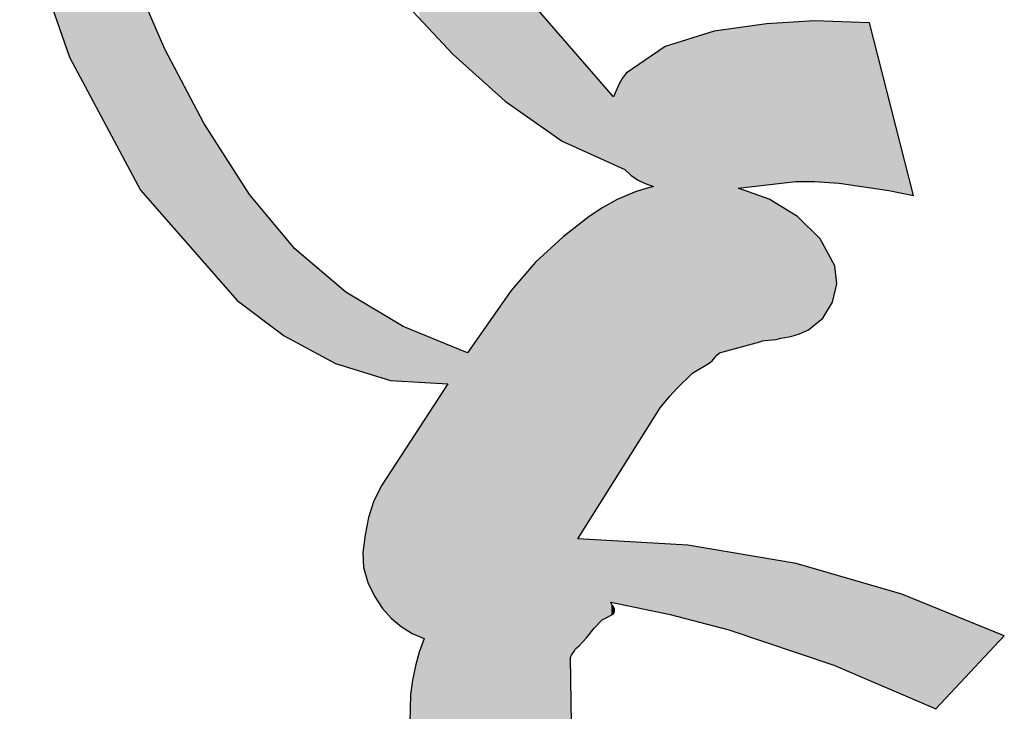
# Model space of a CAD drawing. Extents: x 1.9 to 28.2, y -198.3 to -105.4.
# Tile 14 of 19: x 2 to 3.7, y -120 to -118.8. Entities that reach past the tile are written whole.
import ezdxf

# ---------------------------------------------------------------- set-up
doc = ezdxf.new("R2010")
doc.units = 0
doc.layers.add('LAYER_3', color=7, linetype='CONTINUOUS')

# ---------------------------------------------------------------- blocks, each defined once
blk = doc.blocks.new('*U15')
at = {"layer": 'LAYER_3', "color": 112}
for points in [[(2.0354, -118.7441), (2.0354, -118.122), (2.0721, -118.8497)], [(2.0721, -118.8497), (2.0354, -118.122), (2.0721, -118.3166)], [(2.0721, -118.8497), (2.0721, -118.3166), (2.0915, -118.886)], [(2.0915, -118.886), (2.0721, -118.3166), (2.0915, -118.4195)], [(2.0915, -118.886), (2.0915, -118.4195), (2.1314, -118.9608)], [(2.1314, -118.9608), (2.0915, -118.4195), (2.1314, -118.5654)], [(2.6732, -118.7831), (2.6732, -118.5276), (2.6817, -118.7922)], [(2.6817, -118.7922), (2.6732, -118.5276), (2.6817, -118.5395)], [(2.6817, -118.7922), (2.6817, -118.5395), (2.6926, -118.8039)], [(2.6926, -118.8039), (2.6817, -118.5395), (2.6926, -118.555)], [(2.1314, -118.9608), (2.1314, -118.5654), (2.1787, -119.0494)], [(2.1787, -119.0494), (2.1314, -118.5654), (2.1787, -118.7031)], [(2.6926, -118.8039), (2.6926, -118.555), (2.6953, -118.8067)], [(2.6953, -118.8067), (2.6926, -118.555), (2.6953, -118.558)], [(2.6953, -118.8067), (2.6953, -118.558), (2.7049, -118.817)], [(2.7049, -118.817), (2.6953, -118.558), (2.7049, -118.5691)], [(2.7049, -118.817), (2.7049, -118.5691), (2.7224, -118.8358)], [(2.7224, -118.8358), (2.7049, -118.5691), (2.7224, -118.5893)], [(2.7224, -118.8358), (2.7224, -118.5893), (2.7299, -118.8438)], [(2.7299, -118.8438), (2.7224, -118.5893), (2.7299, -118.5979)], [(2.7299, -118.8438), (2.7299, -118.5979), (2.7308, -118.8447)], [(2.7308, -118.8447), (2.7299, -118.5979), (2.7308, -118.599)], [(2.7308, -118.8447), (2.7308, -118.599), (2.7563, -118.8676)], [(2.7563, -118.8676), (2.7308, -118.599), (2.7563, -118.6284)], [(2.7563, -118.8676), (2.7563, -118.6284), (2.772, -118.8817)], [(2.772, -118.8817), (2.7563, -118.6284), (2.772, -118.6465)], [(2.772, -118.8817), (2.772, -118.6465), (2.8208, -118.9254)], [(2.8208, -118.9254), (2.772, -118.6465), (2.8208, -118.7028)], [(2.1787, -119.0494), (2.1787, -118.7031), (2.1939, -119.078)], [(2.1939, -119.078), (2.1787, -118.7031), (2.1939, -118.7386)], [(2.8208, -118.9254), (2.8208, -118.7028), (2.8218, -118.9261)], [(2.8218, -118.9261), (2.8208, -118.7028), (2.8218, -118.7039)], [(2.8218, -118.9261), (2.8218, -118.7039), (2.831, -118.9325)], [(2.831, -118.9325), (2.8218, -118.7039), (2.831, -118.7145)], [(2.831, -118.9325), (2.831, -118.7145), (2.8732, -118.9621)], [(2.8732, -118.9621), (2.831, -118.7145), (2.8732, -118.7633)], [(2.1939, -119.078), (2.1939, -118.7386), (2.2356, -119.1256)], [(2.2356, -119.1256), (2.1939, -118.7386), (2.2356, -118.8357)], [(2.8732, -118.9621), (2.8732, -118.7633), (2.9189, -118.994)], [(2.9189, -118.994), (2.8732, -118.7633), (2.9189, -118.8159)], [(3.3205, -119.0636), (3.3121, -118.7899), (3.3205, -118.7894)], [(3.3205, -119.0636), (3.3205, -118.7894), (3.3211, -119.0636)], [(3.3211, -119.0636), (3.3205, -118.7894), (3.3211, -118.7894)], [(3.3232, -119.0636), (3.3211, -118.7894), (3.3232, -118.7893)], [(3.3211, -119.0636), (3.3211, -118.7894), (3.3232, -119.0636)], [(3.327, -119.0635), (3.3232, -118.7893), (3.327, -118.789)], [(3.3232, -119.0636), (3.3232, -118.7893), (3.327, -119.0635)], [(3.3425, -119.0634), (3.327, -118.789), (3.3425, -118.7881)], [(3.327, -119.0635), (3.327, -118.789), (3.3425, -119.0634)], [(3.3524, -119.0633), (3.3425, -118.7881), (3.3524, -118.7875)], [(3.3425, -119.0634), (3.3425, -118.7881), (3.3524, -119.0633)], [(3.3524, -119.0633), (3.3524, -118.7875), (3.3625, -119.064)], [(3.3625, -119.064), (3.3524, -118.7875), (3.3625, -118.7878)], [(3.3625, -119.064), (3.3625, -118.7878), (3.3667, -119.0642)], [(3.3667, -119.0642), (3.3625, -118.7878), (3.3667, -118.7879)], [(3.3667, -119.0642), (3.3667, -118.7879), (3.3834, -119.0654)], [(3.3834, -119.0654), (3.3667, -118.7879), (3.3834, -118.7885)], [(3.3834, -119.0654), (3.3834, -118.7885), (3.3861, -119.0656)], [(3.3861, -119.0656), (3.3834, -118.7885), (3.3861, -118.7886)], [(3.3861, -119.0656), (3.3861, -118.7886), (3.3873, -119.0657)], [(3.3873, -119.0657), (3.3861, -118.7886), (3.3873, -118.7886)], [(3.3873, -119.0657), (3.3873, -118.7886), (3.3908, -119.0659)], [(3.3908, -119.0659), (3.3873, -118.7886), (3.3908, -118.7887)], [(3.3908, -119.0659), (3.3908, -118.7887), (3.3952, -119.0662)], [(3.3952, -119.0662), (3.3908, -118.7887), (3.3952, -118.7889)], [(3.3952, -119.0662), (3.3952, -118.7889), (3.4469, -119.0739)], [(3.4469, -119.0739), (3.3952, -118.7889), (3.4469, -118.7906)], [(3.1766, -119.3715), (3.1714, -118.8079), (3.1766, -118.8063)], [(3.1802, -119.3674), (3.1766, -118.8063), (3.1802, -118.8052)], [(3.1766, -119.3715), (3.1766, -118.8063), (3.1802, -119.3674)], [(3.1849, -119.3621), (3.1802, -118.8052), (3.1849, -118.8045)], [(3.1802, -119.3674), (3.1802, -118.8052), (3.1849, -119.3621)], [(3.1894, -119.3579), (3.1849, -118.8045), (3.1894, -118.8039)], [(3.1849, -119.3621), (3.1849, -118.8045), (3.1894, -119.3579)], [(3.2054, -119.3535), (3.1894, -118.8039), (3.2054, -118.8016)], [(3.1894, -119.3579), (3.1894, -118.8039), (3.2054, -119.3535)], [(3.2212, -119.3491), (3.2054, -118.8016), (3.2212, -118.7994)], [(3.2054, -119.3535), (3.2054, -118.8016), (3.2212, -119.3491)], [(3.2585, -119.0708), (3.2212, -118.7994), (3.2585, -118.7942)], [(3.2212, -119.0751), (3.2212, -118.7994), (3.2585, -119.0708)], [(3.2631, -119.0703), (3.2585, -118.7942), (3.2631, -118.7935)], [(3.2585, -119.0708), (3.2585, -118.7942), (3.2631, -119.0703)], [(3.267, -119.0698), (3.2631, -118.7935), (3.267, -118.793)], [(3.2631, -119.0703), (3.2631, -118.7935), (3.267, -119.0698)], [(3.27, -119.0695), (3.267, -118.793), (3.27, -118.7926)], [(3.267, -119.0698), (3.267, -118.793), (3.27, -119.0695)], [(3.2732, -119.0691), (3.27, -118.7926), (3.2732, -118.7924)], [(3.27, -119.0695), (3.27, -118.7926), (3.2732, -119.0691)], [(3.2744, -119.069), (3.2732, -118.7924), (3.2744, -118.7923)], [(3.2732, -119.0691), (3.2732, -118.7924), (3.2744, -119.069)], [(3.2865, -119.0676), (3.2744, -118.7923), (3.2865, -118.7915)], [(3.2744, -119.069), (3.2744, -118.7923), (3.2865, -119.0676)], [(3.2945, -119.0666), (3.2865, -118.7915), (3.2945, -118.791)], [(3.2865, -119.0676), (3.2865, -118.7915), (3.2945, -119.0666)], [(3.3121, -119.0646), (3.2945, -118.791), (3.3121, -118.7899)], [(3.2945, -119.0666), (3.2945, -118.791), (3.3121, -119.0646)], [(3.3121, -119.0646), (3.3121, -118.7899), (3.3205, -119.0636)], [(3.4469, -119.0739), (3.4469, -118.7906), (3.4804, -119.0789)], [(3.4804, -119.0789), (3.4469, -118.7906), (3.4804, -118.9219)], [(2.9189, -118.994), (2.9189, -118.8159), (2.9204, -118.9947)], [(2.9204, -118.9947), (2.9189, -118.8159), (2.9204, -118.8177)], [(2.9204, -118.9947), (2.9204, -118.8177), (2.9332, -119.0005)], [(2.9332, -119.0005), (2.9204, -118.8177), (2.9332, -118.8324)], [(3.1279, -119.4075), (3.1158, -118.8251), (3.1279, -118.8214)], [(3.135, -119.4007), (3.1279, -118.8214), (3.135, -118.8192)], [(3.1279, -119.4075), (3.1279, -118.8214), (3.135, -119.4007)], [(3.143, -119.3929), (3.135, -118.8192), (3.143, -118.8167)], [(3.135, -119.4007), (3.135, -118.8192), (3.143, -119.3929)], [(3.1448, -119.3914), (3.143, -118.8167), (3.1448, -118.8161)], [(3.143, -119.3929), (3.143, -118.8167), (3.1448, -119.3914)], [(3.1714, -119.3754), (3.1448, -118.8161), (3.1714, -118.8079)], [(3.1448, -119.3914), (3.1448, -118.8161), (3.1714, -119.3754)], [(3.1714, -119.3754), (3.1714, -118.8079), (3.1766, -119.3715)], [(2.2356, -119.1256), (2.2356, -118.8357), (2.3029, -119.2024)], [(2.3029, -119.2024), (2.2356, -118.8357), (2.3029, -118.9633)], [(2.9332, -119.0005), (2.9332, -118.8324), (2.9338, -119.0008)], [(2.9338, -119.0008), (2.9332, -118.8324), (2.9338, -118.8332)], [(2.9338, -119.0008), (2.9338, -118.8332), (2.9346, -119.0012)], [(2.9346, -119.0012), (2.9338, -118.8332), (2.9346, -118.8341)], [(2.9346, -119.0012), (2.9346, -118.8341), (2.9349, -119.0013)], [(2.9349, -119.0013), (2.9346, -118.8341), (2.9349, -118.8344)], [(2.9349, -119.0013), (2.9349, -118.8344), (2.9364, -119.0019)], [(2.9364, -119.0019), (2.9349, -118.8344), (2.9364, -118.8361)], [(2.9364, -119.0019), (2.9364, -118.8361), (2.9398, -119.0035)], [(2.9398, -119.0035), (2.9364, -118.8361), (2.9398, -118.8401)], [(2.9398, -119.0035), (2.9398, -118.8401), (2.9401, -119.0036)], [(2.9401, -119.0036), (2.9398, -118.8401), (2.9401, -118.8404)], [(3.0872, -119.4521), (3.0761, -118.8449), (3.0872, -118.8372)], [(3.0956, -119.4422), (3.0872, -118.8372), (3.0956, -118.8314)], [(3.0872, -119.4521), (3.0872, -118.8372), (3.0956, -119.4422)], [(3.1038, -119.4326), (3.0956, -118.8314), (3.1038, -118.8288)], [(3.0956, -119.4422), (3.0956, -118.8314), (3.1038, -119.4326)], [(3.1046, -119.4318), (3.1038, -118.8288), (3.1046, -118.8286)], [(3.1038, -119.4326), (3.1038, -118.8288), (3.1046, -119.4318)], [(3.1158, -119.4193), (3.1046, -118.8286), (3.1158, -118.8251)], [(3.1046, -119.4318), (3.1046, -118.8286), (3.1158, -119.4193)], [(3.1158, -119.4193), (3.1158, -118.8251), (3.1279, -119.4075)], [(2.9401, -119.0036), (2.9401, -118.8404), (2.9413, -119.0042)], [(2.9413, -119.0042), (2.9401, -118.8404), (2.9413, -118.8418)], [(2.9413, -119.0042), (2.9413, -118.8418), (2.9416, -119.0043)], [(2.9416, -119.0043), (2.9413, -118.8418), (2.9416, -118.8422)], [(2.9416, -119.0043), (2.9416, -118.8422), (2.9417, -119.0044)], [(2.9417, -119.0044), (2.9416, -118.8422), (2.9417, -118.8423)], [(2.9417, -119.0044), (2.9417, -118.8423), (2.9425, -119.0047)], [(2.9425, -119.0047), (2.9417, -118.8423), (2.9425, -118.8432)], [(2.9425, -119.0047), (2.9425, -118.8432), (2.9459, -119.0062)], [(2.9459, -119.0062), (2.9425, -118.8432), (2.9459, -118.8471)], [(2.9459, -119.0062), (2.9459, -118.8471), (2.948, -119.0072)], [(2.948, -119.0072), (2.9459, -118.8471), (2.948, -118.8495)], [(2.948, -119.0072), (2.948, -118.8495), (2.9535, -119.0097)], [(2.9535, -119.0097), (2.948, -118.8495), (2.9535, -118.8558)], [(2.9535, -119.0097), (2.9535, -118.8558), (2.9608, -119.013)], [(2.9608, -119.013), (2.9535, -118.8558), (2.9608, -118.8643)], [(3.0594, -119.0657), (3.0486, -118.8638), (3.0594, -118.8564)], [(3.0617, -119.0669), (3.0594, -118.8564), (3.0617, -118.8547)], [(3.0594, -119.0657), (3.0594, -118.8564), (3.0617, -119.0669)], [(3.0761, -119.0722), (3.0617, -118.8547), (3.0761, -118.8449)], [(3.0617, -119.0669), (3.0617, -118.8547), (3.0761, -119.0722)], [(3.0761, -119.4699), (3.0761, -118.8449), (3.0872, -119.4521)], [(2.9608, -119.013), (2.9608, -118.8643), (2.9647, -119.0148)], [(2.9647, -119.0148), (2.9608, -118.8643), (2.9647, -118.8688)], [(2.9647, -119.0148), (2.9647, -118.8688), (2.965, -119.0149)], [(2.965, -119.0149), (2.9647, -118.8688), (2.965, -118.8692)], [(2.965, -119.0149), (2.965, -118.8692), (2.974, -119.019)], [(2.974, -119.019), (2.965, -118.8692), (2.974, -118.8795)], [(3.0344, -119.05), (3.029, -118.8773), (3.0344, -118.8736)], [(3.0369, -119.0523), (3.0344, -118.8736), (3.0369, -118.8719)], [(3.0344, -119.05), (3.0344, -118.8736), (3.0369, -119.0523)], [(3.0432, -119.0566), (3.0369, -118.8719), (3.0432, -118.8675)], [(3.0369, -119.0523), (3.0369, -118.8719), (3.0432, -119.0566)], [(3.0486, -119.0603), (3.0432, -118.8675), (3.0486, -118.8638)], [(3.0432, -119.0566), (3.0432, -118.8675), (3.0486, -119.0603)], [(3.0486, -119.0603), (3.0486, -118.8638), (3.0594, -119.0657)], [(2.974, -119.019), (2.974, -118.8795), (2.9765, -119.0201)], [(2.9765, -119.0201), (2.974, -118.8795), (2.9765, -118.8823)], [(2.9765, -119.0201), (2.9765, -118.8823), (2.9863, -119.0245)], [(2.9863, -119.0245), (2.9765, -118.8823), (2.9863, -118.8937)], [(3.0218, -119.0406), (3.0161, -118.8967), (3.0218, -118.8866)], [(3.0267, -119.0428), (3.0218, -118.8866), (3.0267, -118.8804)], [(3.0218, -119.0406), (3.0218, -118.8866), (3.0267, -119.0428)], [(3.029, -119.045), (3.0267, -118.8804), (3.029, -118.8773)], [(3.0267, -119.0428), (3.0267, -118.8804), (3.029, -119.045)], [(3.029, -119.045), (3.029, -118.8773), (3.0344, -119.05)], [(2.9863, -119.0245), (2.9863, -118.8937), (2.9877, -119.0252)], [(2.9877, -119.0252), (2.9863, -118.8937), (2.9877, -118.8954)], [(2.9877, -119.0252), (2.9877, -118.8954), (2.9886, -119.0256)], [(2.9886, -119.0256), (2.9877, -118.8954), (2.9886, -118.8963)], [(2.9886, -119.0256), (2.9886, -118.8963), (3.0022, -119.0318)], [(3.0022, -119.0318), (2.9886, -118.8963), (3.0022, -118.912)], [(3.0134, -119.0368), (3.0087, -118.9146), (3.0134, -118.9032)], [(3.0161, -119.0381), (3.0134, -118.9032), (3.0161, -118.8967)], [(3.0134, -119.0368), (3.0134, -118.9032), (3.0161, -119.0381)], [(3.0161, -119.0381), (3.0161, -118.8967), (3.0218, -119.0406)], [(3.0022, -119.0318), (3.0022, -118.912), (3.0033, -119.0323)], [(3.0033, -119.0323), (3.0022, -118.912), (3.0033, -118.9133)], [(3.0033, -119.0323), (3.0033, -118.9133), (3.005, -119.033)], [(3.005, -119.033), (3.0033, -118.9133), (3.005, -118.9153)], [(3.005, -119.033), (3.005, -118.9153), (3.0063, -119.0336)], [(3.0063, -119.0336), (3.005, -118.9153), (3.0063, -118.9168)], [(3.0063, -119.0336), (3.0063, -118.9168), (3.0065, -119.0337)], [(3.0065, -119.0337), (3.0063, -118.9168), (3.0065, -118.917)], [(3.0065, -119.0337), (3.0065, -118.917), (3.0073, -119.0341)], [(3.0073, -119.0341), (3.0065, -118.917), (3.0073, -118.9179)], [(3.0086, -119.0347), (3.0073, -118.9179), (3.0086, -118.9147)], [(3.0073, -119.0341), (3.0073, -118.9179), (3.0086, -119.0347)], [(3.0087, -119.0347), (3.0086, -118.9147), (3.0087, -118.9146)], [(3.0086, -119.0347), (3.0086, -118.9147), (3.0087, -119.0347)], [(3.0087, -119.0347), (3.0087, -118.9146), (3.0134, -119.0368)], [(3.4804, -119.0789), (3.4804, -118.9219), (3.5028, -119.0835)], [(3.5028, -119.0835), (3.4804, -118.9219), (3.5028, -119.0099)], [(2.3029, -119.2024), (2.3029, -118.9633), (2.3141, -119.2152)], [(2.3141, -119.2152), (2.3029, -118.9633), (2.3141, -118.9807)], [(2.3141, -119.2152), (2.3141, -118.9807), (2.3165, -119.218)], [(2.3165, -119.218), (2.3141, -118.9807), (2.3165, -118.9845)], [(2.3165, -119.218), (2.3165, -118.9845), (2.3301, -119.2334)], [(2.3301, -119.2334), (2.3165, -118.9845), (2.3301, -119.0056)], [(2.3301, -119.2334), (2.3301, -119.0056), (2.3402, -119.245)], [(2.3402, -119.245), (2.3301, -119.0056), (2.3402, -119.0214)], [(2.3402, -119.245), (2.3402, -119.0214), (2.3601, -119.2677)], [(2.3601, -119.2677), (2.3402, -119.0214), (2.3601, -119.0525)], [(3.5028, -119.0835), (3.5028, -119.0099), (3.5226, -119.0877)], [(2.3601, -119.2677), (2.3601, -119.0525), (2.3616, -119.2688)], [(2.3616, -119.2688), (2.3601, -119.0525), (2.3616, -119.0548)], [(2.3616, -119.2688), (2.3616, -119.0548), (2.3811, -119.2834)], [(2.3811, -119.2834), (2.3616, -119.0548), (2.3811, -119.0851)], [(3.0594, -119.4965), (3.0486, -119.08), (3.0594, -119.0764)], [(3.0617, -119.4928), (3.0594, -119.0764), (3.0617, -119.0758)], [(3.0594, -119.4965), (3.0594, -119.0764), (3.0617, -119.4928)], [(3.0761, -119.4699), (3.0617, -119.0758), (3.0761, -119.0722)], [(3.0617, -119.4928), (3.0617, -119.0758), (3.0761, -119.4699)], [(3.2212, -119.3491), (3.2212, -119.0751), (3.2585, -119.3388)], [(3.2585, -119.3388), (3.2212, -119.0751), (3.2585, -119.0884)], [(2.3811, -119.2834), (2.3811, -119.0851), (2.3815, -119.2838)], [(2.3815, -119.2838), (2.3811, -119.0851), (2.3815, -119.0858)], [(2.3815, -119.2838), (2.3815, -119.0858), (2.4159, -119.3097)], [(2.4159, -119.3097), (2.3815, -119.0858), (2.4159, -119.1272)], [(3.0161, -119.5656), (3.0134, -119.0945), (3.0161, -119.0933)], [(3.0218, -119.5565), (3.0161, -119.0933), (3.0218, -119.0909)], [(3.0161, -119.5656), (3.0161, -119.0933), (3.0218, -119.5565)], [(3.0267, -119.5487), (3.0218, -119.0909), (3.0267, -119.0888)], [(3.0218, -119.5565), (3.0218, -119.0909), (3.0267, -119.5487)], [(3.029, -119.545), (3.0267, -119.0888), (3.029, -119.0878)], [(3.0267, -119.5487), (3.0267, -119.0888), (3.029, -119.545)], [(3.0344, -119.5365), (3.029, -119.0878), (3.0344, -119.0856)], [(3.029, -119.545), (3.029, -119.0878), (3.0344, -119.5365)], [(3.0369, -119.5325), (3.0344, -119.0856), (3.0369, -119.0845)], [(3.0344, -119.5365), (3.0344, -119.0856), (3.0369, -119.5325)], [(3.0432, -119.5223), (3.0369, -119.0845), (3.0432, -119.0818)], [(3.0369, -119.5325), (3.0369, -119.0845), (3.0432, -119.5223)], [(3.0486, -119.5137), (3.0432, -119.0818), (3.0486, -119.08)], [(3.0432, -119.5223), (3.0432, -119.0818), (3.0486, -119.5137)], [(3.0486, -119.5137), (3.0486, -119.08), (3.0594, -119.4965)], [(3.2585, -119.3388), (3.2585, -119.0884), (3.2631, -119.3375)], [(3.2631, -119.3375), (3.2585, -119.0884), (3.2631, -119.09)], [(3.2631, -119.3375), (3.2631, -119.09), (3.267, -119.3369)], [(3.267, -119.3369), (3.2631, -119.09), (3.267, -119.0914)], [(3.267, -119.3369), (3.267, -119.0914), (3.27, -119.3365)], [(3.27, -119.3365), (3.267, -119.0914), (3.27, -119.0925)], [(3.27, -119.3365), (3.27, -119.0925), (3.2732, -119.3359)], [(3.2732, -119.3359), (3.27, -119.0925), (3.2732, -119.0936)], [(3.2732, -119.3359), (3.2732, -119.0936), (3.2744, -119.3358)], [(3.2744, -119.3358), (3.2732, -119.0936), (3.2744, -119.094)], [(3.2744, -119.3358), (3.2744, -119.094), (3.2865, -119.335)], [(3.2865, -119.335), (3.2744, -119.094), (3.2865, -119.1013)], [(2.9863, -119.6132), (2.9765, -119.116), (2.9863, -119.1094)], [(2.9877, -119.6109), (2.9863, -119.1094), (2.9877, -119.1085)], [(2.9863, -119.6132), (2.9863, -119.1094), (2.9877, -119.6109)], [(2.9886, -119.6096), (2.9877, -119.1085), (2.9886, -119.1079)], [(2.9877, -119.6109), (2.9877, -119.1085), (2.9886, -119.6096)], [(3.0022, -119.5878), (2.9886, -119.1079), (3.0022, -119.1005)], [(2.9886, -119.6096), (2.9886, -119.1079), (3.0022, -119.5878)], [(3.0033, -119.5861), (3.0022, -119.1005), (3.0033, -119.0999)], [(3.0022, -119.5878), (3.0022, -119.1005), (3.0033, -119.5861)], [(3.005, -119.5834), (3.0033, -119.0999), (3.005, -119.099)], [(3.0033, -119.5861), (3.0033, -119.0999), (3.005, -119.5834)], [(3.0063, -119.5813), (3.005, -119.099), (3.0063, -119.0983)], [(3.005, -119.5834), (3.005, -119.099), (3.0063, -119.5813)], [(3.0065, -119.581), (3.0063, -119.0983), (3.0065, -119.0982)], [(3.0063, -119.5813), (3.0063, -119.0983), (3.0065, -119.581)], [(3.0073, -119.5797), (3.0065, -119.0982), (3.0073, -119.0978)], [(3.0065, -119.581), (3.0065, -119.0982), (3.0073, -119.5797)], [(3.0086, -119.5775), (3.0073, -119.0978), (3.0086, -119.097)], [(3.0073, -119.5797), (3.0073, -119.0978), (3.0086, -119.5775)], [(3.0086, -119.5775), (3.0086, -119.097), (3.0087, -119.5774)], [(3.0087, -119.5774), (3.0086, -119.097), (3.0087, -119.097)], [(3.0134, -119.5699), (3.0087, -119.097), (3.0134, -119.0945)], [(3.0087, -119.5774), (3.0087, -119.097), (3.0134, -119.5699)], [(3.0134, -119.5699), (3.0134, -119.0945), (3.0161, -119.5656)], [(3.2865, -119.335), (3.2865, -119.1013), (3.2945, -119.3328)], [(3.2945, -119.3328), (3.2865, -119.1013), (3.2945, -119.1061)], [(3.2945, -119.3328), (3.2945, -119.1061), (3.3121, -119.3299)], [(3.3121, -119.3299), (3.2945, -119.1061), (3.3121, -119.1167)], [(2.4159, -119.3097), (2.4159, -119.1272), (2.4369, -119.3254)], [(2.4369, -119.3254), (2.4159, -119.1272), (2.4369, -119.1524)], [(2.9608, -119.654), (2.9535, -119.1326), (2.9608, -119.1269)], [(2.9647, -119.6477), (2.9608, -119.1269), (2.9647, -119.1238)], [(2.9608, -119.654), (2.9608, -119.1269), (2.9647, -119.6477)], [(2.965, -119.6472), (2.9647, -119.1238), (2.965, -119.1236)], [(2.9647, -119.6477), (2.9647, -119.1238), (2.965, -119.6472)], [(2.974, -119.6329), (2.965, -119.1236), (2.974, -119.1176)], [(2.965, -119.6472), (2.965, -119.1236), (2.974, -119.6329)], [(2.9765, -119.6289), (2.974, -119.1176), (2.9765, -119.116)], [(2.974, -119.6329), (2.974, -119.1176), (2.9765, -119.6289)], [(2.9765, -119.6289), (2.9765, -119.116), (2.9863, -119.6132)], [(3.3121, -119.3299), (3.3121, -119.1167), (3.3205, -119.3273)], [(3.3205, -119.3273), (3.3121, -119.1167), (3.3205, -119.1217)], [(3.3205, -119.3273), (3.3205, -119.1217), (3.3211, -119.3272)], [(3.3211, -119.3272), (3.3205, -119.1217), (3.3211, -119.122)], [(3.3211, -119.3272), (3.3211, -119.122), (3.3232, -119.3265)], [(3.3232, -119.3265), (3.3211, -119.122), (3.3232, -119.1233)], [(3.3232, -119.3265), (3.3232, -119.1233), (3.327, -119.3254)], [(3.327, -119.3254), (3.3232, -119.1233), (3.327, -119.127)], [(3.327, -119.3254), (3.327, -119.127), (3.3425, -119.3184)], [(3.3425, -119.3184), (3.327, -119.127), (3.3425, -119.1422)], [(2.9398, -119.8702), (2.9364, -119.1458), (2.9398, -119.1432)], [(2.9401, -119.8697), (2.9398, -119.1432), (2.9401, -119.1429)], [(2.9398, -119.8702), (2.9398, -119.1432), (2.9401, -119.8697)], [(2.9413, -119.8678), (2.9401, -119.1429), (2.9413, -119.142)], [(2.9401, -119.8697), (2.9401, -119.1429), (2.9413, -119.8678)], [(2.9416, -119.8668), (2.9413, -119.142), (2.9416, -119.1417)], [(2.9413, -119.8678), (2.9413, -119.142), (2.9416, -119.8668)], [(2.9416, -119.8668), (2.9416, -119.1417), (2.9417, -119.8666)], [(2.9417, -119.8666), (2.9416, -119.1417), (2.9417, -119.1417)], [(2.9425, -119.8661), (2.9417, -119.1417), (2.9425, -119.1411)], [(2.9417, -119.8666), (2.9417, -119.1417), (2.9425, -119.8661)], [(2.9459, -119.8634), (2.9425, -119.1411), (2.9459, -119.1385)], [(2.9425, -119.8661), (2.9425, -119.1411), (2.9459, -119.8634)], [(2.948, -119.6744), (2.9459, -119.1385), (2.948, -119.1368)], [(2.9459, -119.6778), (2.9459, -119.1385), (2.948, -119.6744)], [(2.9535, -119.6657), (2.948, -119.1368), (2.9535, -119.1326)], [(2.948, -119.6744), (2.948, -119.1368), (2.9535, -119.6657)], [(2.9535, -119.6657), (2.9535, -119.1326), (2.9608, -119.654)], [(3.3425, -119.3184), (3.3425, -119.1422), (3.3524, -119.3102)], [(3.3524, -119.3102), (3.3425, -119.1422), (3.3524, -119.1518)], [(2.4369, -119.3254), (2.4369, -119.1524), (2.441, -119.3285)], [(2.441, -119.3285), (2.4369, -119.1524), (2.441, -119.1574)], [(2.441, -119.3285), (2.441, -119.1574), (2.4592, -119.3383)], [(2.4592, -119.3383), (2.441, -119.1574), (2.4592, -119.1793)], [(2.9189, -120.6125), (2.8732, -119.2019), (2.9189, -119.1597)], [(2.9204, -120.6145), (2.9189, -119.1597), (2.9204, -119.1583)], [(2.9189, -120.6125), (2.9189, -119.1597), (2.9204, -120.6145)], [(2.9332, -120.6313), (2.9204, -119.1583), (2.9332, -119.1483)], [(2.9204, -120.6145), (2.9204, -119.1583), (2.9332, -120.6313)], [(2.9338, -119.8796), (2.9332, -119.1483), (2.9338, -119.1478)], [(2.9332, -119.8816), (2.9332, -119.1483), (2.9338, -119.8796)], [(2.9346, -119.8776), (2.9338, -119.1478), (2.9346, -119.1472)], [(2.9338, -119.8796), (2.9338, -119.1478), (2.9346, -119.8776)], [(2.9349, -119.8772), (2.9346, -119.1472), (2.9349, -119.147)], [(2.9346, -119.8776), (2.9346, -119.1472), (2.9349, -119.8772)], [(2.9364, -119.8751), (2.9349, -119.147), (2.9364, -119.1458)], [(2.9349, -119.8772), (2.9349, -119.147), (2.9364, -119.8751)], [(2.9364, -119.8751), (2.9364, -119.1458), (2.9398, -119.8702)], [(3.3524, -119.3102), (3.3524, -119.1518), (3.3625, -119.3019)], [(3.3625, -119.3019), (3.3524, -119.1518), (3.3625, -119.1617)], [(3.3625, -119.3019), (3.3625, -119.1617), (3.3667, -119.2984)], [(3.3667, -119.2984), (3.3625, -119.1617), (3.3667, -119.1696)], [(3.3667, -119.2984), (3.3667, -119.1696), (3.3834, -119.2708)], [(3.3834, -119.2708), (3.3667, -119.1696), (3.3834, -119.2008)], [(2.4592, -119.3383), (2.4592, -119.1793), (2.4832, -119.3512)], [(2.4832, -119.3512), (2.4592, -119.1793), (2.4832, -119.1997)], [(2.4832, -119.3512), (2.4832, -119.1997), (2.4954, -119.3578)], [(2.4954, -119.3578), (2.4832, -119.1997), (2.4954, -119.21)], [(2.4954, -119.3578), (2.4954, -119.21), (2.4979, -119.3592)], [(2.4979, -119.3592), (2.4954, -119.21), (2.4979, -119.2122)], [(2.4979, -119.3592), (2.4979, -119.2122), (2.505, -119.363)], [(2.505, -119.363), (2.4979, -119.2122), (2.505, -119.2182)], [(2.8732, -120.5524), (2.831, -119.2508), (2.8732, -119.2019)], [(2.8732, -120.5524), (2.8732, -119.2019), (2.9189, -120.6125)], [(3.3834, -119.2708), (3.3834, -119.2008), (3.3861, -119.2595)], [(3.3861, -119.2595), (3.3834, -119.2008), (3.3861, -119.2058)], [(3.3861, -119.2595), (3.3861, -119.2058), (3.3873, -119.2542)], [(3.3873, -119.2542), (3.3861, -119.2058), (3.3873, -119.2082)], [(3.3873, -119.2542), (3.3873, -119.2082), (3.3908, -119.2394)], [(2.505, -119.363), (2.505, -119.2182), (2.5111, -119.3663)], [(2.5111, -119.3663), (2.505, -119.2182), (2.5111, -119.2234)], [(2.5111, -119.3663), (2.5111, -119.2234), (2.5173, -119.3696)], [(2.5173, -119.3696), (2.5111, -119.2234), (2.5173, -119.2287)], [(2.5173, -119.3696), (2.5173, -119.2287), (2.5293, -119.3761)], [(2.5293, -119.3761), (2.5173, -119.2287), (2.5293, -119.2389)], [(2.5293, -119.3761), (2.5293, -119.2389), (2.5409, -119.3797)], [(2.5409, -119.3797), (2.5293, -119.2389), (2.5409, -119.2488)], [(2.5409, -119.3797), (2.5409, -119.2488), (2.5469, -119.3815)], [(2.5469, -119.3815), (2.5409, -119.2488), (2.5469, -119.2538)], [(2.5469, -119.3815), (2.5469, -119.2538), (2.5507, -119.3827)], [(2.5507, -119.3827), (2.5469, -119.2538), (2.5507, -119.2561)], [(2.5507, -119.3827), (2.5507, -119.2561), (2.561, -119.3859)], [(2.561, -119.3859), (2.5507, -119.2561), (2.561, -119.2623)], [(2.561, -119.3859), (2.561, -119.2623), (2.5761, -119.3906)], [(2.5761, -119.3906), (2.561, -119.2623), (2.5761, -119.2712)], [(2.831, -120.4969), (2.8218, -119.264), (2.831, -119.2508)], [(2.831, -120.4969), (2.831, -119.2508), (2.8732, -120.5524)], [(2.5761, -119.3906), (2.5761, -119.2712), (2.5772, -119.391)], [(2.5772, -119.391), (2.5761, -119.2712), (2.5772, -119.2719)], [(2.5772, -119.391), (2.5772, -119.2719), (2.5799, -119.3918)], [(2.5799, -119.3918), (2.5772, -119.2719), (2.5799, -119.2735)], [(2.5799, -119.3918), (2.5799, -119.2735), (2.5804, -119.392)], [(2.5804, -119.392), (2.5799, -119.2735), (2.5804, -119.2737)], [(2.5804, -119.392), (2.5804, -119.2737), (2.5829, -119.3927)], [(2.5829, -119.3927), (2.5804, -119.2737), (2.5829, -119.2752)], [(2.5829, -119.3927), (2.5829, -119.2752), (2.5845, -119.3932)], [(2.5845, -119.3932), (2.5829, -119.2752), (2.5845, -119.2762)], [(2.5845, -119.3932), (2.5845, -119.2762), (2.5858, -119.3937)], [(2.5858, -119.3937), (2.5845, -119.2762), (2.5858, -119.277)], [(2.5858, -119.3937), (2.5858, -119.277), (2.5937, -119.3961)], [(2.5937, -119.3961), (2.5858, -119.277), (2.5937, -119.2817)], [(2.8208, -120.4832), (2.772, -119.3355), (2.8208, -119.2654)], [(2.8218, -120.4848), (2.8208, -119.2654), (2.8218, -119.264)], [(2.8208, -120.4832), (2.8208, -119.2654), (2.8218, -120.4848)], [(2.8218, -120.4848), (2.8218, -119.264), (2.831, -120.4969)], [(2.5937, -119.3961), (2.5937, -119.2817), (2.595, -119.3965)], [(2.595, -119.3965), (2.5937, -119.2817), (2.595, -119.2824)], [(2.595, -119.3965), (2.595, -119.2824), (2.5957, -119.3967)], [(2.5957, -119.3967), (2.595, -119.2824), (2.5957, -119.2829)], [(2.5957, -119.3967), (2.5957, -119.2829), (2.5961, -119.3969)], [(2.5961, -119.3969), (2.5957, -119.2829), (2.5961, -119.2831)], [(2.5961, -119.3969), (2.5961, -119.2831), (2.6086, -119.4007)], [(2.6086, -119.4007), (2.5961, -119.2831), (2.6086, -119.2905)], [(2.6086, -119.4007), (2.6086, -119.2905), (2.6101, -119.4012)], [(2.6101, -119.4012), (2.6086, -119.2905), (2.6101, -119.2914)], [(2.6101, -119.4012), (2.6101, -119.2914), (2.6236, -119.4054)], [(2.6236, -119.4054), (2.6101, -119.2914), (2.6236, -119.2994)], [(2.6236, -119.4054), (2.6236, -119.2994), (2.6249, -119.4055)], [(2.6249, -119.4055), (2.6236, -119.2994), (2.6249, -119.3002)], [(2.6249, -119.4055), (2.6249, -119.3002), (2.6272, -119.4056)], [(2.6272, -119.4056), (2.6249, -119.3002), (2.6272, -119.3016)], [(2.6272, -119.4056), (2.6272, -119.3016), (2.6332, -119.406)], [(2.6332, -119.406), (2.6272, -119.3016), (2.6332, -119.3052)], [(2.6332, -119.406), (2.6332, -119.3052), (2.642, -119.4065)], [(2.642, -119.4065), (2.6332, -119.3052), (2.642, -119.3103)], [(2.642, -119.4065), (2.642, -119.3103), (2.6455, -119.4067)], [(2.6455, -119.4067), (2.642, -119.3103), (2.6455, -119.3124)], [(2.6455, -119.4067), (2.6455, -119.3124), (2.6496, -119.407)], [(2.6496, -119.407), (2.6455, -119.3124), (2.6496, -119.3141)], [(2.6496, -119.407), (2.6496, -119.3141), (2.6559, -119.4074)], [(2.6559, -119.4074), (2.6496, -119.3141), (2.6559, -119.3167)], [(2.6559, -119.4074), (2.6559, -119.3167), (2.6578, -119.4075)], [(2.6578, -119.4075), (2.6559, -119.3167), (2.6578, -119.3175)], [(2.6578, -119.4075), (2.6578, -119.3175), (2.661, -119.4077)], [(2.661, -119.4077), (2.6578, -119.3175), (2.661, -119.3188)], [(2.661, -119.4077), (2.661, -119.3188), (2.6614, -119.4077)], [(2.6614, -119.4077), (2.661, -119.3188), (2.6614, -119.319)], [(2.6614, -119.4077), (2.6614, -119.319), (2.6628, -119.4078)], [(2.6628, -119.4078), (2.6614, -119.319), (2.6628, -119.3196)], [(2.6628, -119.4078), (2.6628, -119.3196), (2.6665, -119.408)], [(2.6665, -119.408), (2.6628, -119.3196), (2.6665, -119.3211)], [(2.6665, -119.408), (2.6665, -119.3211), (2.6695, -119.4082)], [(2.6695, -119.4082), (2.6665, -119.3211), (2.6695, -119.3223)], [(2.6695, -119.4082), (2.6695, -119.3223), (2.6732, -119.4084)], [(2.6732, -119.4084), (2.6695, -119.3223), (2.6732, -119.3239)], [(2.6732, -119.4084), (2.6732, -119.3239), (2.6817, -119.4089)], [(2.6817, -119.4089), (2.6732, -119.3239), (2.6817, -119.3273)], [(2.6817, -119.4089), (2.6817, -119.3273), (2.6926, -119.4096)], [(2.6926, -119.4096), (2.6817, -119.3273), (2.6926, -119.3319)], [(2.6926, -119.4096), (2.6926, -119.3319), (2.6953, -119.4098)], [(2.6953, -119.4098), (2.6926, -119.3319), (2.6953, -119.333)], [(2.6953, -119.4098), (2.6953, -119.333), (2.7049, -119.4103)], [(2.7049, -119.4103), (2.6953, -119.333), (2.7049, -119.3369)], [(2.7049, -119.4103), (2.7049, -119.3369), (2.7224, -119.4114)], [(2.7224, -119.4114), (2.7049, -119.3369), (2.7224, -119.3442)], [(2.7224, -120.3016), (2.7224, -119.3442), (2.7299, -120.3208)], [(2.7299, -120.3208), (2.7224, -119.3442), (2.7299, -119.3472)], [(2.7299, -120.3208), (2.7299, -119.3472), (2.7308, -120.3226)], [(2.7308, -120.3226), (2.7299, -119.3472), (2.7308, -119.3476)], [(2.7308, -120.3226), (2.7308, -119.3476), (2.7563, -120.3734)], [(2.7563, -120.3734), (2.7308, -119.3476), (2.7563, -119.3581)], [(2.772, -120.4047), (2.7563, -119.3581), (2.772, -119.3355)], [(2.772, -120.4047), (2.772, -119.3355), (2.8208, -120.4832)], [(2.7563, -120.3734), (2.7563, -119.3581), (2.772, -120.4047)], [(2.7224, -120.3016), (2.7049, -119.4381), (2.7224, -119.4114)], [(2.7049, -120.2562), (2.6953, -119.4528), (2.7049, -119.4381)], [(2.7049, -120.2562), (2.7049, -119.4381), (2.7224, -120.3016)], [(2.6926, -120.2217), (2.6817, -119.4736), (2.6926, -119.4568)], [(2.6953, -120.2313), (2.6926, -119.4568), (2.6953, -119.4528)], [(2.6926, -120.2217), (2.6926, -119.4568), (2.6953, -120.2313)], [(2.6953, -120.2313), (2.6953, -119.4528), (2.7049, -120.2562)], [(2.6817, -119.8489), (2.6732, -119.4865), (2.6817, -119.4736)], [(2.6817, -120.1817), (2.6817, -119.4736), (2.6926, -120.2217)], [(2.6665, -119.8423), (2.6628, -119.5023), (2.6665, -119.4967)], [(2.6695, -119.8436), (2.6665, -119.4967), (2.6695, -119.4921)], [(2.6665, -119.8423), (2.6665, -119.4967), (2.6695, -119.8436)], [(2.6732, -119.8452), (2.6695, -119.4921), (2.6732, -119.4865)], [(2.6695, -119.8436), (2.6695, -119.4921), (2.6732, -119.8452)], [(2.6732, -119.8452), (2.6732, -119.4865), (2.6817, -119.8489)], [(2.6559, -119.8367), (2.6496, -119.5225), (2.6559, -119.5129)], [(2.6578, -119.8379), (2.6559, -119.5129), (2.6578, -119.51)], [(2.6559, -119.8367), (2.6559, -119.5129), (2.6578, -119.8379)], [(2.661, -119.84), (2.6578, -119.51), (2.661, -119.505)], [(2.6578, -119.8379), (2.6578, -119.51), (2.661, -119.84)], [(2.6614, -119.8401), (2.661, -119.505), (2.6614, -119.5045)], [(2.661, -119.84), (2.661, -119.505), (2.6614, -119.8401)], [(2.6628, -119.8407), (2.6614, -119.5045), (2.6628, -119.5023)], [(2.6614, -119.8401), (2.6614, -119.5045), (2.6628, -119.8407)], [(2.6628, -119.8407), (2.6628, -119.5023), (2.6665, -119.8423)], [(2.642, -119.828), (2.6332, -119.5474), (2.642, -119.5341)], [(2.6455, -119.8303), (2.642, -119.5341), (2.6455, -119.5287)], [(2.642, -119.828), (2.642, -119.5341), (2.6455, -119.8303)], [(2.6496, -119.8328), (2.6455, -119.5287), (2.6496, -119.5225)], [(2.6455, -119.8303), (2.6455, -119.5287), (2.6496, -119.8328)], [(2.6496, -119.8328), (2.6496, -119.5225), (2.6559, -119.8367)], [(2.6332, -119.8207), (2.6272, -119.5566), (2.6332, -119.5474)], [(2.6332, -119.8207), (2.6332, -119.5474), (2.642, -119.828)], [(2.6236, -119.8122), (2.6101, -119.5826), (2.6236, -119.5621)], [(2.6249, -119.8136), (2.6236, -119.5621), (2.6249, -119.5601)], [(2.6236, -119.8122), (2.6236, -119.5621), (2.6249, -119.8136)], [(2.6272, -119.8156), (2.6249, -119.5601), (2.6272, -119.5566)], [(2.6249, -119.8136), (2.6249, -119.5601), (2.6272, -119.8156)], [(2.6272, -119.8156), (2.6272, -119.5566), (2.6332, -119.8207)], [(2.6086, -119.7948), (2.5961, -119.6101), (2.6086, -119.585)], [(2.6101, -119.7971), (2.6086, -119.585), (2.6101, -119.5826)], [(2.6086, -119.7948), (2.6086, -119.585), (2.6101, -119.7971)], [(2.6101, -119.7971), (2.6101, -119.5826), (2.6236, -119.8122)], [(2.5937, -119.7714), (2.5858, -119.6411), (2.5937, -119.6162)], [(2.595, -119.7739), (2.5937, -119.6162), (2.595, -119.6123)], [(2.5937, -119.7714), (2.5937, -119.6162), (2.595, -119.7739)], [(2.5957, -119.7754), (2.595, -119.6123), (2.5957, -119.6109)], [(2.595, -119.7739), (2.595, -119.6123), (2.5957, -119.7754)], [(2.5961, -119.7762), (2.5957, -119.6109), (2.5961, -119.6101)], [(2.5957, -119.7754), (2.5957, -119.6109), (2.5961, -119.7762)], [(2.5961, -119.7762), (2.5961, -119.6101), (2.6086, -119.7948)], [(2.5845, -119.7523), (2.5829, -119.6559), (2.5845, -119.6478)], [(2.5858, -119.755), (2.5845, -119.6478), (2.5858, -119.6411)], [(2.5845, -119.7523), (2.5845, -119.6478), (2.5858, -119.755)], [(2.5858, -119.755), (2.5858, -119.6411), (2.5937, -119.7714)], [(2.5804, -119.7377), (2.5799, -119.6708), (2.5804, -119.6685)], [(2.5829, -119.7466), (2.5804, -119.6685), (2.5829, -119.6559)], [(2.5804, -119.7377), (2.5804, -119.6685), (2.5829, -119.7466)], [(2.5829, -119.7466), (2.5829, -119.6559), (2.5845, -119.7523)], [(2.5799, -119.7361), (2.5772, -119.6921), (2.5799, -119.6708)], [(2.5799, -119.7361), (2.5799, -119.6708), (2.5804, -119.7377)], [(2.9459, -119.8634), (2.9459, -119.6778), (2.948, -119.8617)], [(2.948, -119.8617), (2.9459, -119.6778), (2.948, -119.6779)], [(2.948, -119.8617), (2.948, -119.6779), (2.9535, -119.8557)], [(2.9535, -119.8557), (2.948, -119.6779), (2.9535, -119.6782)], [(2.9535, -119.8557), (2.9535, -119.6782), (2.9608, -119.8478)], [(2.9608, -119.8478), (2.9535, -119.6782), (2.9608, -119.6786)], [(2.9608, -119.8478), (2.9608, -119.6786), (2.9647, -119.8429)], [(2.9647, -119.8429), (2.9608, -119.6786), (2.9647, -119.6788)], [(2.9647, -119.8429), (2.9647, -119.6788), (2.965, -119.8425)], [(2.965, -119.8425), (2.9647, -119.6788), (2.965, -119.6789)], [(2.965, -119.8425), (2.965, -119.6789), (2.974, -119.8312)], [(2.974, -119.8312), (2.965, -119.6789), (2.974, -119.6794)], [(2.974, -119.8312), (2.974, -119.6794), (2.9765, -119.8286)], [(2.9765, -119.8286), (2.974, -119.6794), (2.9765, -119.6795)], [(2.9765, -119.8286), (2.9765, -119.6795), (2.9863, -119.8183)], [(2.9863, -119.8183), (2.9765, -119.6795), (2.9863, -119.68)], [(2.9863, -119.8183), (2.9863, -119.68), (2.9877, -119.8168)], [(2.9877, -119.8168), (2.9863, -119.68), (2.9877, -119.6801)], [(2.9877, -119.8168), (2.9877, -119.6801), (2.9886, -119.8163)], [(2.9886, -119.8163), (2.9877, -119.6801), (2.9886, -119.6802)], [(2.9886, -119.8163), (2.9886, -119.6802), (3.0022, -119.8093)], [(3.0022, -119.8093), (2.9886, -119.6802), (3.0022, -119.6809)], [(3.0022, -119.7866), (3.0022, -119.6809), (3.0033, -119.7868)], [(3.0033, -119.7868), (3.0022, -119.6809), (3.0033, -119.681)], [(3.0033, -119.7868), (3.0033, -119.681), (3.005, -119.7871)], [(3.005, -119.7871), (3.0033, -119.681), (3.005, -119.6811)], [(3.005, -119.7871), (3.005, -119.6811), (3.0063, -119.7874)], [(3.0063, -119.7874), (3.005, -119.6811), (3.0063, -119.6812)], [(3.0063, -119.7874), (3.0063, -119.6812), (3.0065, -119.7874)], [(3.0065, -119.7874), (3.0063, -119.6812), (3.0065, -119.6812)], [(3.0065, -119.7874), (3.0065, -119.6812), (3.0073, -119.7876)], [(3.0073, -119.7876), (3.0065, -119.6812), (3.0073, -119.6812)], [(3.0073, -119.7876), (3.0073, -119.6812), (3.0086, -119.7879)], [(3.0086, -119.7879), (3.0073, -119.6812), (3.0086, -119.6813)], [(3.0086, -119.7879), (3.0086, -119.6813), (3.0087, -119.7879)], [(3.0087, -119.7879), (3.0086, -119.6813), (3.0087, -119.6813)], [(3.0087, -119.7879), (3.0087, -119.6813), (3.0134, -119.7888)], [(3.0134, -119.7888), (3.0087, -119.6813), (3.0134, -119.6816)], [(3.0134, -119.7888), (3.0134, -119.6816), (3.0161, -119.7894)], [(3.0161, -119.7894), (3.0134, -119.6816), (3.0161, -119.6817)], [(3.0161, -119.7894), (3.0161, -119.6817), (3.0218, -119.7905)], [(3.0218, -119.7905), (3.0161, -119.6817), (3.0218, -119.682)], [(3.0218, -119.7905), (3.0218, -119.682), (3.0267, -119.7915)], [(3.0267, -119.7915), (3.0218, -119.682), (3.0267, -119.6823)], [(3.0267, -119.7915), (3.0267, -119.6823), (3.029, -119.792)], [(3.029, -119.792), (3.0267, -119.6823), (3.029, -119.6824)], [(3.029, -119.792), (3.029, -119.6824), (3.0344, -119.7931)], [(3.0344, -119.7931), (3.029, -119.6824), (3.0344, -119.6827)], [(3.0344, -119.7931), (3.0344, -119.6827), (3.0369, -119.7936)], [(3.0369, -119.7936), (3.0344, -119.6827), (3.0369, -119.6829)], [(3.0369, -119.7936), (3.0369, -119.6829), (3.0432, -119.7949)], [(3.0432, -119.7949), (3.0369, -119.6829), (3.0432, -119.6832)], [(3.0432, -119.7949), (3.0432, -119.6832), (3.0486, -119.796)], [(3.0486, -119.796), (3.0432, -119.6832), (3.0486, -119.6835)], [(3.0486, -119.796), (3.0486, -119.6835), (3.0594, -119.7982)], [(3.0594, -119.7982), (3.0486, -119.6835), (3.0594, -119.6841)], [(3.0594, -119.7982), (3.0594, -119.6841), (3.0617, -119.7987)], [(3.0617, -119.7987), (3.0594, -119.6841), (3.0617, -119.6843)], [(3.0617, -119.7987), (3.0617, -119.6843), (3.0761, -119.8016)], [(3.0761, -119.8016), (3.0617, -119.6843), (3.0761, -119.6851)], [(3.0761, -119.8016), (3.0761, -119.6851), (3.0872, -119.8038)], [(3.0872, -119.8038), (3.0761, -119.6851), (3.0872, -119.6857)], [(3.0872, -119.8038), (3.0872, -119.6857), (3.0956, -119.8056)], [(3.0956, -119.8056), (3.0872, -119.6857), (3.0956, -119.6861)], [(3.0956, -119.8056), (3.0956, -119.6861), (3.1038, -119.8072)], [(3.1038, -119.8072), (3.0956, -119.6861), (3.1038, -119.6866)], [(2.5772, -119.7268), (2.5761, -119.7011), (2.5772, -119.6921)], [(2.5772, -119.7268), (2.5772, -119.6921), (2.5799, -119.7361)], [(3.1038, -119.8072), (3.1038, -119.6866), (3.1046, -119.8074)], [(3.1046, -119.8074), (3.1038, -119.6866), (3.1046, -119.6866)], [(3.1046, -119.8074), (3.1046, -119.6866), (3.1158, -119.8103)], [(3.1158, -119.8103), (3.1046, -119.6866), (3.1158, -119.6873)], [(3.1158, -119.8103), (3.1158, -119.6873), (3.1279, -119.8135)], [(3.1279, -119.8135), (3.1158, -119.6873), (3.1279, -119.6879)], [(3.1279, -119.8135), (3.1279, -119.6879), (3.135, -119.8153)], [(3.135, -119.8153), (3.1279, -119.6879), (3.135, -119.6883)], [(3.135, -119.8153), (3.135, -119.6883), (3.143, -119.8174)], [(3.143, -119.8174), (3.135, -119.6883), (3.143, -119.6897)], [(3.143, -119.8174), (3.143, -119.6897), (3.1448, -119.8179)], [(3.1448, -119.8179), (3.143, -119.6897), (3.1448, -119.69)], [(3.1448, -119.8179), (3.1448, -119.69), (3.1714, -119.8249)], [(3.1714, -119.8249), (3.1448, -119.69), (3.1714, -119.6946)], [(3.1714, -119.8249), (3.1714, -119.6946), (3.1766, -119.8262)], [(3.1766, -119.8262), (3.1714, -119.6946), (3.1766, -119.6955)], [(3.1766, -119.8262), (3.1766, -119.6955), (3.1802, -119.8272)], [(3.1802, -119.8272), (3.1766, -119.6955), (3.1802, -119.6961)], [(3.1802, -119.8272), (3.1802, -119.6961), (3.1849, -119.8284)], [(3.1849, -119.8284), (3.1802, -119.6961), (3.1849, -119.6969)], [(3.1849, -119.8284), (3.1849, -119.6969), (3.1894, -119.8296)], [(3.1894, -119.8296), (3.1849, -119.6969), (3.1894, -119.6976)], [(3.1894, -119.8296), (3.1894, -119.6976), (3.2054, -119.8338)], [(3.2054, -119.8338), (3.1894, -119.6976), (3.2054, -119.7004)], [(3.2054, -119.8338), (3.2054, -119.7004), (3.2212, -119.8391)], [(3.2212, -119.8391), (3.2054, -119.7004), (3.2212, -119.7031)], [(3.2212, -119.8391), (3.2212, -119.7031), (3.2585, -119.8518)], [(3.2585, -119.8518), (3.2212, -119.7031), (3.2585, -119.7095)], [(3.2585, -119.8518), (3.2585, -119.7095), (3.2631, -119.8533)], [(3.2631, -119.8533), (3.2585, -119.7095), (3.2631, -119.7102)], [(3.2631, -119.8533), (3.2631, -119.7102), (3.267, -119.8546)], [(3.267, -119.8546), (3.2631, -119.7102), (3.267, -119.7109)], [(3.267, -119.8546), (3.267, -119.7109), (3.27, -119.8556)], [(3.27, -119.8556), (3.267, -119.7109), (3.27, -119.7114)], [(3.27, -119.8556), (3.27, -119.7114), (3.2732, -119.8567)], [(3.2732, -119.8567), (3.27, -119.7114), (3.2732, -119.712)], [(3.2732, -119.8567), (3.2732, -119.712), (3.2744, -119.8571)], [(3.2744, -119.8571), (3.2732, -119.712), (3.2744, -119.7122)], [(3.2744, -119.8571), (3.2744, -119.7122), (3.2865, -119.8612)], [(3.2865, -119.8612), (3.2744, -119.7122), (3.2865, -119.7142)], [(3.2865, -119.8612), (3.2865, -119.7142), (3.2945, -119.8639)], [(3.2945, -119.8639), (3.2865, -119.7142), (3.2945, -119.7156)], [(3.2945, -119.8639), (3.2945, -119.7156), (3.3121, -119.8699)], [(3.3121, -119.8699), (3.2945, -119.7156), (3.3121, -119.7186)], [(3.3121, -119.8699), (3.3121, -119.7186), (3.3205, -119.8727)], [(3.3205, -119.8727), (3.3121, -119.7186), (3.3205, -119.7201)], [(3.3205, -119.8727), (3.3205, -119.7201), (3.3211, -119.8729)], [(3.3211, -119.8729), (3.3205, -119.7201), (3.3211, -119.7201)], [(3.3211, -119.8729), (3.3211, -119.7201), (3.3232, -119.8736)], [(3.3232, -119.8736), (3.3211, -119.7201), (3.3232, -119.7208)], [(3.3232, -119.8736), (3.3232, -119.7208), (3.327, -119.8749)], [(3.327, -119.8749), (3.3232, -119.7208), (3.327, -119.7218)], [(3.327, -119.8749), (3.327, -119.7218), (3.3425, -119.8802)], [(3.3425, -119.8802), (3.327, -119.7218), (3.3425, -119.7263)], [(3.3425, -119.8802), (3.3425, -119.7263), (3.3524, -119.8835)], [(3.3524, -119.8835), (3.3425, -119.7263), (3.3524, -119.7291)], [(3.3524, -119.8835), (3.3524, -119.7291), (3.3625, -119.887)], [(3.3625, -119.887), (3.3524, -119.7291), (3.3625, -119.7321)], [(3.3625, -119.887), (3.3625, -119.7321), (3.3667, -119.8884)], [(3.3667, -119.8884), (3.3625, -119.7321), (3.3667, -119.7333)], [(3.3667, -119.8884), (3.3667, -119.7333), (3.3834, -119.894)], [(3.3834, -119.894), (3.3667, -119.7333), (3.3834, -119.7381)], [(3.3834, -119.894), (3.3834, -119.7381), (3.3861, -119.8949)], [(3.3861, -119.8949), (3.3834, -119.7381), (3.3861, -119.7388)], [(3.3861, -119.8949), (3.3861, -119.7388), (3.3873, -119.8955)], [(3.3873, -119.8955), (3.3861, -119.7388), (3.3873, -119.7392)], [(3.3873, -119.8955), (3.3873, -119.7392), (3.3908, -119.897)], [(3.3908, -119.897), (3.3873, -119.7392), (3.3908, -119.7402)], [(3.3908, -119.897), (3.3908, -119.7402), (3.3952, -119.8988)], [(3.3952, -119.8988), (3.3908, -119.7402), (3.3952, -119.7415)], [(3.3952, -119.8988), (3.3952, -119.7415), (3.4469, -119.9209)], [(3.4469, -119.9209), (3.3952, -119.7415), (3.4469, -119.7563)], [(3.4469, -119.9209), (3.4469, -119.7563), (3.4804, -119.9352)], [(3.4804, -119.9352), (3.4469, -119.7563), (3.4804, -119.7659)], [(3.4804, -119.9352), (3.4804, -119.7659), (3.5028, -119.9447)], [(3.5028, -119.9447), (3.4804, -119.7659), (3.5028, -119.7724)], [(3.0022, -119.8093), (3.0022, -119.7866), (3.0033, -119.8088)], [(3.0033, -119.8088), (3.0022, -119.7866), (3.0033, -119.7882)], [(3.5028, -119.9447), (3.5028, -119.7724), (3.5226, -119.9532)], [(3.5226, -119.9532), (3.5028, -119.7724), (3.5226, -119.7804)], [(3.5226, -119.9532), (3.5226, -119.7804), (3.5611, -119.9696)], [(3.5611, -119.9696), (3.5226, -119.7804), (3.5611, -119.7961)], [(3.0033, -119.8088), (3.0033, -119.7882), (3.005, -119.8079)], [(3.005, -119.8079), (3.0033, -119.7882), (3.005, -119.7918)], [(3.005, -119.8079), (3.005, -119.7918), (3.0063, -119.8072)], [(3.0063, -119.8072), (3.005, -119.7918), (3.0063, -119.7933)], [(3.0063, -119.8072), (3.0063, -119.7933), (3.0065, -119.8071)], [(3.0065, -119.8071), (3.0063, -119.7933), (3.0065, -119.7937)], [(3.0065, -119.8071), (3.0065, -119.7937), (3.0073, -119.8055)], [(3.0073, -119.8055), (3.0065, -119.7937), (3.0073, -119.7952)], [(3.0073, -119.8055), (3.0073, -119.7952), (3.0086, -119.8028)], [(3.0086, -119.8028), (3.0073, -119.7952), (3.0086, -119.7976)], [(3.0086, -119.8028), (3.0086, -119.7976), (3.0087, -119.8027)], [(3.5611, -119.9696), (3.5611, -119.7961), (3.6789, -119.8441)], [(2.6817, -120.1817), (2.6732, -119.8721), (2.6817, -119.8489)], [(2.6732, -120.1509), (2.6695, -119.8852), (2.6732, -119.8721)], [(2.6732, -120.1509), (2.6732, -119.8721), (2.6817, -120.1817)], [(2.6695, -120.1373), (2.6665, -119.8958), (2.6695, -119.8852)], [(2.6695, -120.1373), (2.6695, -119.8852), (2.6732, -120.1509)], [(2.9332, -120.6313), (2.9332, -119.8816), (2.9338, -120.6321)], [(2.9338, -120.6321), (2.9332, -119.8816), (2.9338, -119.9243)], [(2.6665, -120.116), (2.6628, -119.9133), (2.6665, -119.8958)], [(2.6665, -120.116), (2.6665, -119.8958), (2.6695, -120.1373)], [(2.661, -120.0777), (2.6578, -119.9452), (2.661, -119.9224)], [(2.6614, -120.08), (2.661, -119.9224), (2.6614, -119.9202)], [(2.661, -120.0777), (2.661, -119.9224), (2.6614, -120.08)], [(2.6628, -120.0902), (2.6614, -119.9202), (2.6628, -119.9133)], [(2.6614, -120.08), (2.6614, -119.9202), (2.6628, -120.0902)], [(2.6628, -120.0902), (2.6628, -119.9133), (2.6665, -120.116)], [(2.9338, -120.6321), (2.9338, -119.9243), (2.9346, -120.6332)], [(2.9346, -120.6332), (2.9338, -119.9243), (2.9346, -119.9783)], [(2.6578, -120.0546), (2.6559, -120.0412), (2.6578, -119.9452)], [(2.6578, -120.0546), (2.6578, -119.9452), (2.661, -120.0777)]]:
    blk.add_solid(points, dxfattribs=at)
blk = doc.blocks.new('BLOCK_2')
at = {"layer": 'LAYER_3'}
for points in [[(2.441, -119.3285), (2.5293, -119.3761), (2.6236, -119.4054), (2.7224, -119.4114), (2.6086, -119.585), (2.595, -119.6123), (2.5858, -119.6411), (2.5799, -119.6708), (2.5761, -119.7011), (2.5772, -119.7268), (2.5845, -119.7523), (2.5961, -119.7762), (2.6101, -119.7971), (2.6249, -119.8136), (2.642, -119.828), (2.661, -119.84), (2.6817, -119.8489), (2.6732, -119.8721), (2.6665, -119.8958), (2.6614, -119.9202), (2.6578, -119.9452), (2.6559, -120.0412)], [(2.9349, -119.9953), (2.9332, -119.8816), (2.9338, -119.8796), (2.9346, -119.8776), (2.9398, -119.8702), (2.9413, -119.8678), (2.9417, -119.8666), (2.9425, -119.8661), (2.948, -119.8617), (2.9608, -119.8478), (2.974, -119.8312), (2.9877, -119.8168), (3.0065, -119.8071), (3.0087, -119.8027), (3.0086, -119.7976), (3.0063, -119.7933), (3.005, -119.7918), (3.0033, -119.7882), (3.0022, -119.7866), (3.1046, -119.8074), (3.2054, -119.8338), (3.3861, -119.8949), (3.5611, -119.9696), (3.6789, -119.8441), (3.5028, -119.7724), (3.3211, -119.7201), (3.135, -119.6883), (2.9459, -119.6778), (3.0872, -119.4521), (3.1038, -119.4326), (3.1158, -119.4193), (3.143, -119.3929), (3.1448, -119.3914), (3.1714, -119.3754), (3.1766, -119.3715), (3.1849, -119.3621), (3.1894, -119.3579), (3.2585, -119.3388), (3.2631, -119.3375), (3.267, -119.3369), (3.2732, -119.3359), (3.2865, -119.335), (3.2945, -119.3328), (3.3121, -119.3299), (3.327, -119.3254), (3.3425, -119.3184), (3.3667, -119.2984), (3.3834, -119.2708), (3.3908, -119.2394), (3.3873, -119.2082), (3.3625, -119.1617), (3.3232, -119.1233), (3.2744, -119.094), (3.2212, -119.0751), (3.3205, -119.0636), (3.3524, -119.0633), (3.3952, -119.0662), (3.4804, -119.0789), (3.5226, -119.0877), (3.4469, -118.7906), (3.3524, -118.7875), (3.27, -118.7926), (3.1802, -118.8052), (3.0956, -118.8314), (3.029, -118.8773), (3.0218, -118.8866), (3.0161, -118.8967), (3.0073, -118.9179), (2.6926, -118.555)], [(2.561, -118.663), (2.7308, -118.8447), (2.8208, -118.9254), (2.9189, -118.994), (3.0267, -119.0428), (3.0369, -119.0523), (3.0486, -119.0603), (3.0617, -119.0669), (3.0761, -119.0722), (3.0594, -119.0764), (3.0432, -119.0818), (3.0134, -119.0945), (2.9886, -119.1079), (2.965, -119.1236), (2.9204, -119.1583), (2.8732, -119.2019), (2.831, -119.2508), (2.7563, -119.3581), (2.6455, -119.3124), (2.5469, -119.2538), (2.4592, -119.1793), (2.3815, -119.0858), (2.3029, -118.9633), (2.2356, -118.8357), (2.1787, -118.7031)], [(1.9862, -118.6027), (2.0721, -118.8497), (2.1939, -119.078), (2.3601, -119.2677), (2.441, -119.3285)]]:
    blk.add_lwpolyline(points, dxfattribs=at)
at = {"layer": 'LAYER_3', "color": 112}
blk.add_blockref('*U15', (0, 0), dxfattribs=at)

msp = doc.modelspace()

# ---------------------------------------------------------------- block references
at = {"layer": 'LAYER_3'}
msp.add_blockref('BLOCK_2', (0, 0), dxfattribs=at)

doc.saveas('drawing.dxf')
